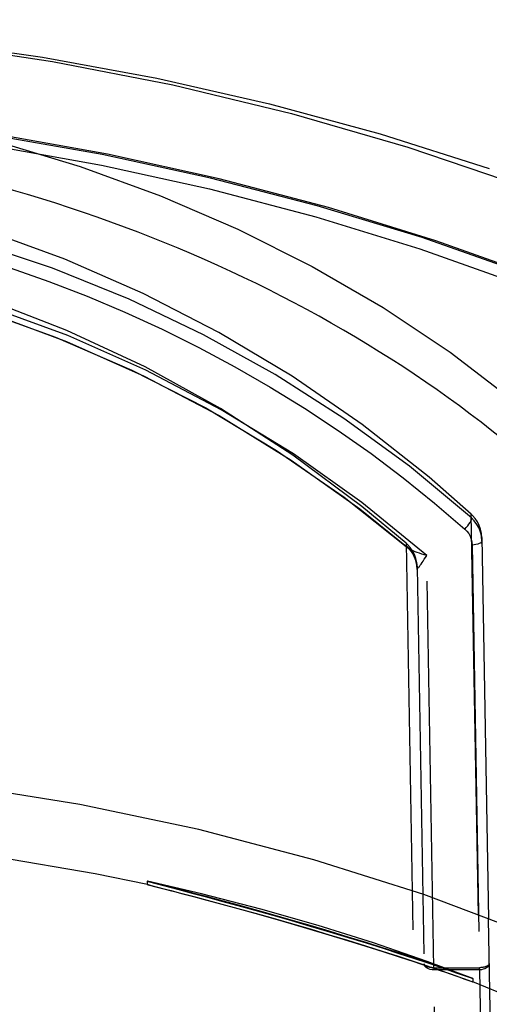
# Model space of a CAD drawing. Header units: inches. Extents: x 0 to 85, y 0 to 55.
# Tile 114 of 115: x 61.6 to 62.2, y 34.1 to 35.3. Entities that reach past the tile are written whole.
import ezdxf

# ---------------------------------------------------------------- set-up
doc = ezdxf.new("R2010")
doc.units = ezdxf.units.IN
doc.header["$LTSCALE"] = 4.675
doc.header["$MEASUREMENT"] = 0
doc.linetypes.add('HIDDEN', pattern=[0.2, 0.1, -0.1])
doc.layers.get('0').update_dxf_attribs({"linetype": 'CONTINUOUS'})
for name, color, linetype in [('_15034', 7, 'CONTINUOUS'), ('_56254', 7, 'CONTINUOUS'), ('DEFAULT_2', 8, 'HIDDEN')]:
    doc.layers.add(name, color=color, linetype=linetype)

msp = doc.modelspace()

# ---------------------------------------------------------------- linework, layer by layer
at = {"color": 7, "linetype": 'Continuous'}
msp.add_lwpolyline([(61.0654, 35.3019), (61.2148, 35.2988), (61.3638, 35.2893), (61.5122, 35.2735), (61.6593, 35.2514), (61.8048, 35.223), (61.9482, 35.1885), (62.089, 35.1478), (62.1851, 35.1152)], dxfattribs=at)
at = {"color": 6, "linetype": 'Continuous'}
for points in [[(61.0851, 35.3019), (61.2266, 35.2991), (61.3675, 35.2906), (61.508, 35.2765), (61.6475, 35.2567), (61.7855, 35.2313), (61.9218, 35.2003), (62.0557, 35.1639), (62.1874, 35.1219)], [(61.0654, 35.2243), (61.1731, 35.2215), (61.2798, 35.2131), (61.3857, 35.1991), (61.4902, 35.1796), (61.5927, 35.1547), (61.6927, 35.1245), (61.7898, 35.0891), (61.8835, 35.0487), (61.9734, 35.0036), (62.0591, 34.9538), (62.14, 34.8998), (62.2162, 34.8415)]]:
    msp.add_lwpolyline(points, dxfattribs=at)
msp.add_ellipse((61.0654, 33.9673), major_axis=(1.5747, -0.0214), ratio=0.765986, start_param=0.761746, end_param=1.506124, dxfattribs=at)
at = {"layer": '_15034', "color": 8, "linetype": 'HIDDEN'}
for p, q in [((61.774, 34.2601), (61.774, 34.2561)), ((61.7742, 34.2601), (61.774, 34.2601)), ((61.774, 34.2561), (61.7742, 34.256)), ((61.7742, 34.256), (61.7751, 34.2558)), ((62.1633, 34.1397), (62.1497, 34.1446)), ((62.1677, 34.1382), (62.1633, 34.1397)), ((62.1677, 34.1424), (62.1676, 34.1425)), ((62.2337, 34.1113), (62.1676, 34.1383)), ((62.1676, 34.1383), (62.1677, 34.1382)), ((62.1677, 34.1424), (62.1677, 34.1382))]:
    msp.add_line(p, q, dxfattribs=at)
at = {"layer": '_15034', "color": 7, "linetype": 'Continuous'}
msp.add_lwpolyline([(62.5658, 34.0251), (62.4669, 34.0847), (62.355, 34.1428), (62.2353, 34.196), (62.1084, 34.2439), (61.9752, 34.2862), (61.8363, 34.3226), (61.6923, 34.3529), (61.5441, 34.3769), (61.3929, 34.3942), (61.2393, 34.4049), (61.0839, 34.4087), (60.9276, 34.4057), (60.7715, 34.3957), (60.6167, 34.3787), (60.464, 34.3548), (60.315, 34.3243), (60.1709, 34.2873), (60.0329, 34.2442), (59.9018, 34.1955), (59.7788, 34.1418), (59.6648, 34.0837), (59.5652, 34.025)], dxfattribs=at)
at = {"layer": '_15034', "color": 8, "linetype": 'HIDDEN'}
for points in [[(61.7742, 34.256), (61.7111, 34.2692), (61.5585, 34.2953), (61.4006, 34.3144), (61.2389, 34.326), (61.0752, 34.33), (60.9113, 34.3261), (60.7487, 34.3145), (60.5892, 34.2954), (60.4345, 34.2692), (60.3567, 34.253)], [(61.774, 34.2601), (61.7751, 34.2598), (61.8027, 34.2526)], [(61.779, 34.2547), (61.7753, 34.2557), (61.774, 34.2561)], [(61.7791, 34.2589), (61.7754, 34.2598), (61.7742, 34.2601)], [(62.1676, 34.1425), (62.1124, 34.1632), (62.0475, 34.1856), (61.9805, 34.2067), (61.9112, 34.2265), (61.8397, 34.2449), (61.7742, 34.2601)], [(61.7751, 34.2558), (61.7844, 34.2535), (61.7925, 34.2514), (61.8028, 34.2488), (61.8152, 34.2455), (61.8297, 34.2418), (61.8459, 34.2374), (61.864, 34.2326), (61.8835, 34.2272), (61.9043, 34.2215), (61.926, 34.2154), (61.9483, 34.209), (61.9709, 34.2024)], [(61.9709, 34.2019), (61.9481, 34.2086), (61.9259, 34.2149), (61.9044, 34.221), (61.8839, 34.2267), (61.8646, 34.232), (61.8467, 34.2368), (61.8306, 34.2411), (61.8162, 34.245), (61.8037, 34.2483), (61.779, 34.2547)], [(61.9709, 34.2065), (61.9481, 34.2132), (61.9259, 34.2195), (61.9045, 34.2255), (61.8841, 34.2312), (61.8647, 34.2364), (61.8469, 34.2412), (61.8308, 34.2455), (61.8164, 34.2493), (61.8039, 34.2525), (61.7934, 34.2552), (61.7791, 34.2589)], [(61.8027, 34.2526), (61.8151, 34.2493), (61.8295, 34.2455), (61.8457, 34.2411), (61.8638, 34.2362), (61.8834, 34.2309), (61.9042, 34.2251), (61.9259, 34.219), (61.9482, 34.2126), (61.9709, 34.206)], [(62.1574, 34.1462), (62.1494, 34.149), (62.1394, 34.1526), (62.1272, 34.1568), (62.1131, 34.1617), (62.097, 34.1671), (62.0791, 34.173), (62.0596, 34.1793), (62.0387, 34.1859), (62.0167, 34.1927), (61.994, 34.1996), (61.9709, 34.2065)], [(61.9709, 34.206), (61.9942, 34.199), (62.0169, 34.1922), (62.0385, 34.1855), (62.059, 34.179), (62.0782, 34.1729), (62.0959, 34.1671), (62.1119, 34.1617), (62.1261, 34.1569), (62.1384, 34.1527), (62.1487, 34.1491), (62.157, 34.1462), (62.1629, 34.1441), (62.1677, 34.1424)], [(61.9709, 34.2024), (61.9937, 34.1955), (62.0161, 34.1888), (62.0376, 34.1821), (62.058, 34.1756), (62.0774, 34.1694), (62.0952, 34.1635), (62.1113, 34.1581), (62.1256, 34.1532), (62.138, 34.1489), (62.1484, 34.1452), (62.1567, 34.1422)], [(62.1497, 34.1446), (62.1395, 34.1481), (62.1272, 34.1524), (62.1129, 34.1572), (62.0968, 34.1626), (62.0788, 34.1685), (62.0592, 34.1748), (62.0384, 34.1814), (62.0166, 34.1882), (61.994, 34.195), (61.9709, 34.2019)], [(62.1567, 34.1422), (62.1664, 34.1387), (62.1676, 34.1383)], [(62.1676, 34.1425), (62.1666, 34.1429), (62.1574, 34.1462)]]:
    msp.add_lwpolyline(points, dxfattribs=at)
at = {"layer": '_56254', "color": 8, "linetype": 'HIDDEN'}
for p, q in [((62.0118, 34.7247), (62.0888, 34.6634)), ((62.0309, 34.7103), (62.0892, 34.6631)), ((62.178, 34.6771), (62.1775, 34.6798)), ((62.1785, 34.6719), (62.178, 34.6771)), ((62.0868, 34.6688), (62.1078, 33.4754)), ((62.0869, 34.6658), (62.0869, 34.666)), ((62.0892, 34.6631), (62.0888, 34.6634)), ((62.092, 34.6604), (62.0888, 34.6634)), ((62.0892, 34.6631), (62.0892, 34.6631)), ((62.0892, 34.6631), (62.091, 34.6614)), ((62.091, 34.6614), (62.092, 34.6604)), ((62.0921, 34.6603), (62.092, 34.6604)), ((62.0921, 34.6603), (62.092, 34.6604)), ((62.092, 34.6604), (62.0926, 34.6596)), ((62.0926, 34.6596), (62.0934, 34.6585)), ((62.1667, 34.6667), (62.1756, 34.1556)), ((62.0934, 34.6585), (62.0944, 34.6571)), ((62.0986, 34.6478), (62.0967, 34.6529)), ((62.0999, 34.6425), (62.0986, 34.6478)), ((62.1205, 34.1556), (62.1118, 34.6542)), ((62.1003, 34.6371), (62.0999, 34.6425)), ((62.1003, 34.6399), (62.1282, 33.0424)), ((62.1003, 34.6389), (62.1003, 34.6371)), ((62.1865, 33.5172), (62.1742, 34.2191)), ((62.2092, 32.9129), (62.1865, 34.2144)), ((62.1205, 34.1556), (62.1205, 34.153)), ((62.1205, 34.1556), (62.1756, 34.1556)), ((62.1294, 33.6407), (62.1205, 34.153)), ((62.1756, 34.153), (62.1205, 34.153)), ((62.1756, 34.153), (62.1756, 34.1556)), ((62.1756, 34.153), (62.1845, 33.6407))]:
    msp.add_line(p, q, dxfattribs=at)
at = {"layer": '_56254', "color": 7, "linetype": 'Continuous'}
for p, q in [((62.1742, 34.2191), (62.1656, 34.704)), ((62.1784, 34.6756), (62.1865, 34.2144))]:
    msp.add_line(p, q, dxfattribs=at)
for points in [[(62.1656, 34.704), (62.1146, 34.7488), (62.0338, 34.8123), (61.9491, 34.8707), (61.8607, 34.9236), (61.7689, 34.9709), (61.6742, 35.0124), (61.5767, 35.0479), (61.477, 35.0772), (61.3756, 35.1001), (61.2728, 35.1165), (61.1692, 35.1264), (61.0651, 35.1297), (60.961, 35.1264), (60.8574, 35.1165)], [(62.1784, 34.6756), (62.178, 34.6808), (62.1769, 34.6858), (62.1752, 34.6905), (62.173, 34.6949), (62.1703, 34.6989), (62.1672, 34.7025), (62.1656, 34.704)]]:
    msp.add_lwpolyline(points, dxfattribs=at)
at = {"layer": '_56254', "color": 8, "linetype": 'HIDDEN'}
for points in [[(62.1657, 34.6997), (62.0909, 34.7619), (62.0117, 34.8198), (61.9286, 34.8729), (61.8419, 34.9209), (61.752, 34.9638), (61.6593, 35.0013), (61.5641, 35.0333), (61.4669, 35.0597), (61.368, 35.0803), (61.2678, 35.0951), (61.1668, 35.104), (61.0654, 35.1069), (60.964, 35.104), (60.863, 35.0951)], [(62.0868, 34.6688), (62.0335, 34.7134), (61.95, 34.7754), (61.8625, 34.8317), (61.7713, 34.882), (61.6768, 34.9261), (61.5794, 34.9639), (61.4794, 34.995), (61.3776, 35.0194), (61.2742, 35.0369), (61.1699, 35.0474), (61.0651, 35.051), (60.9603, 35.0474), (60.8559, 35.0368), (60.7526, 35.0193), (60.6508, 34.9949), (60.5509, 34.9637), (60.4534, 34.9259), (60.3589, 34.8817), (60.2678, 34.8314), (60.1804, 34.7751), (60.0969, 34.7131), (60.0439, 34.6688)], [(62.1118, 34.6542), (62.0334, 34.7183), (61.9507, 34.777), (61.8635, 34.8303), (61.7724, 34.8781), (61.6779, 34.9199), (61.5804, 34.9557), (61.4804, 34.9851), (61.3785, 35.0082), (61.2749, 35.0248), (61.1704, 35.0347), (61.0654, 35.0381), (60.9603, 35.0347), (60.8558, 35.0248), (60.7523, 35.0082), (60.6503, 34.9851), (60.5503, 34.9557), (60.4529, 34.9199), (60.3584, 34.8781), (60.2673, 34.8303), (60.1801, 34.777), (60.0974, 34.7183), (60.019, 34.6542)], [(60.0416, 34.6631), (60.0995, 34.71), (60.1818, 34.7689), (60.2683, 34.8223), (60.3591, 34.8703), (60.4534, 34.9124), (60.5502, 34.9482), (60.6498, 34.9778), (60.7515, 35.001), (60.8547, 35.0177), (60.9591, 35.0278), (61.0645, 35.0313), (61.1694, 35.028), (61.2737, 35.0181), (61.3773, 35.0014), (61.4797, 34.9781), (61.5794, 34.9486), (61.6763, 34.9128), (61.7703, 34.871), (61.861, 34.8232), (61.9481, 34.7695), (62.0309, 34.7103)], [(60.042, 34.6634), (60.1189, 34.7247), (60.2006, 34.7812), (60.2862, 34.8324), (60.3754, 34.8782), (60.4678, 34.9182), (60.5631, 34.9525), (60.6607, 34.9807), (60.7602, 35.0028), (60.8611, 35.0186), (60.963, 35.0282), (61.0654, 35.0314), (61.1678, 35.0282), (61.2696, 35.0186), (61.3706, 35.0028), (61.4701, 34.9807), (61.5677, 34.9525), (61.6629, 34.9182), (61.7554, 34.8782), (61.8446, 34.8324), (61.9302, 34.7812), (62.0118, 34.7247)], [(61.6081, 35.002), (61.6551, 34.9854), (61.7012, 34.9675), (61.7468, 34.9483), (61.7919, 34.9276), (61.8363, 34.9056), (61.88, 34.8823), (61.9226, 34.8577), (61.9642, 34.8321), (62.0048, 34.8052), (62.0446, 34.7772), (62.0833, 34.7479), (62.121, 34.7175), (62.1578, 34.6859)], [(62.1577, 34.686), (62.1595, 34.6878), (62.1613, 34.6898), (62.1628, 34.6918), (62.1642, 34.6938), (62.1652, 34.6957), (62.1658, 34.6974), (62.166, 34.6988), (62.1657, 34.6997)], [(62.1775, 34.6798), (62.1768, 34.6823), (62.175, 34.6872), (62.1725, 34.6917), (62.1693, 34.6959), (62.1657, 34.6997)], [(62.1578, 34.6859), (62.1603, 34.6833), (62.1625, 34.6805), (62.1642, 34.6773), (62.1655, 34.6739), (62.1663, 34.6704), (62.1667, 34.6667)], [(62.1785, 34.6719), (62.1783, 34.6709), (62.1776, 34.67), (62.1766, 34.6691), (62.1752, 34.6684), (62.1734, 34.6677), (62.1713, 34.6672), (62.1691, 34.6668), (62.1667, 34.6667)], [(62.1003, 34.6399), (62.0998, 34.6452), (62.0987, 34.6503), (62.0969, 34.6551), (62.0946, 34.6596), (62.0918, 34.6636), (62.0886, 34.6672), (62.0868, 34.6688)], [(62.0967, 34.6529), (62.0941, 34.6577), (62.0908, 34.6621), (62.0869, 34.666)], [(62.0877, 34.6647), (62.0874, 34.6651), (62.0871, 34.6655), (62.0869, 34.6658)], [(62.0888, 34.6634), (62.0882, 34.6641), (62.0877, 34.6647)], [(62.1118, 34.6542), (62.1086, 34.655), (62.1057, 34.6558), (62.1029, 34.6567), (62.1002, 34.6576), (62.0978, 34.6586), (62.0955, 34.6595), (62.0934, 34.6605), (62.0916, 34.6615), (62.09, 34.6625), (62.0892, 34.6631)], [(62.1007, 34.639), (62.1002, 34.6437), (62.099, 34.6482), (62.0973, 34.6525), (62.095, 34.6565), (62.0921, 34.6603)], [(62.0944, 34.6571), (62.0954, 34.6553), (62.0965, 34.6534), (62.0974, 34.6512), (62.0982, 34.649), (62.099, 34.6467), (62.0996, 34.6442), (62.1, 34.6416), (62.1003, 34.6389)], [(62.1007, 34.639), (62.1013, 34.6393), (62.102, 34.64), (62.1029, 34.6409), (62.1039, 34.6422), (62.105, 34.6437), (62.1062, 34.6454), (62.1075, 34.6473), (62.1088, 34.6494), (62.1103, 34.6517), (62.1118, 34.6542)], [(62.1003, 34.6371), (62.1003, 34.6376), (62.1003, 34.638), (62.1004, 34.6384), (62.1005, 34.6387), (62.1006, 34.6389), (62.1007, 34.639)], [(62.1205, 34.1556), (62.1193, 34.1556), (62.1181, 34.1557), (62.1169, 34.1558), (62.1157, 34.156), (62.1145, 34.1562), (62.1133, 34.1566), (62.1121, 34.157), (62.111, 34.1575), (62.1101, 34.1581), (62.1094, 34.1588), (62.1088, 34.1596), (62.1086, 34.1604)], [(62.1205, 34.153), (62.1182, 34.1532), (62.116, 34.1536), (62.1139, 34.1542), (62.1122, 34.1551), (62.1107, 34.1563), (62.1096, 34.1575), (62.1089, 34.159), (62.1086, 34.1604)], [(62.1874, 34.1608), (62.1872, 34.1593), (62.1865, 34.1579), (62.1855, 34.1566), (62.184, 34.1554), (62.1822, 34.1544), (62.1801, 34.1537), (62.1779, 34.1532), (62.1756, 34.153)], [(62.1874, 34.1608), (62.1873, 34.1601), (62.187, 34.1594), (62.1865, 34.1588), (62.1858, 34.1583), (62.1851, 34.1578), (62.1843, 34.1574), (62.1834, 34.157), (62.1825, 34.1567), (62.1815, 34.1564), (62.1806, 34.1562), (62.1797, 34.156), (62.1788, 34.1559), (62.1779, 34.1558), (62.1771, 34.1557), (62.1763, 34.1556), (62.1756, 34.1556)]]:
    msp.add_lwpolyline(points, dxfattribs=at)
at = {"layer": 'DEFAULT_2', "color": 8, "linetype": 'HIDDEN'}
for p, q in [((62.1851, 35.1152), (62.2268, 35.101)), ((62.1034, 35.0248), (62.2268, 34.981))]:
    msp.add_line(p, q, dxfattribs=at)
for points in [[(62.2286, 34.9969), (62.1229, 35.0344), (61.9932, 35.0747), (61.8611, 35.1097), (61.726, 35.1395), (61.589, 35.1638), (61.4511, 35.1825), (61.3121, 35.1956), (61.1835, 35.2028)], [(62.2306, 34.9948), (62.1063, 35.0384), (61.9795, 35.077), (61.8504, 35.1105), (61.7193, 35.139), (61.5868, 35.1623), (61.4531, 35.1804), (61.3186, 35.1932), (61.1835, 35.2008)], [(61.1835, 35.1887), (61.3188, 35.181), (61.4531, 35.168), (61.5866, 35.1497), (61.7188, 35.1262), (61.8492, 35.0974), (61.9776, 35.0636), (62.1034, 35.0248)]]:
    msp.add_lwpolyline(points, dxfattribs=at)

doc.saveas('drawing.dxf')
